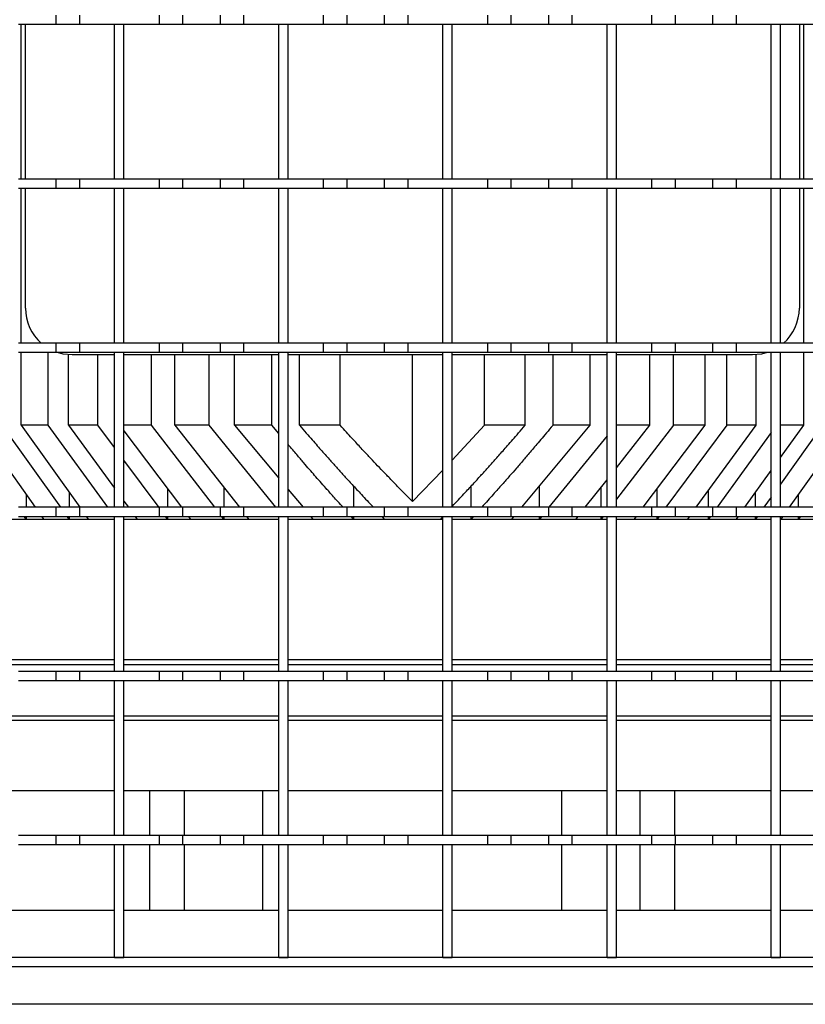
# Model space of a CAD drawing. Extents: x -72 to 51457, y 0 to 26838.
# Tile 137 of 203: x 10251 to 10419, y 8833 to 9043. Entities that reach past the tile are written whole.
import ezdxf

# ---------------------------------------------------------------- set-up
doc = ezdxf.new("R2010")
doc.units = 0
doc.header["$LTSCALE"] = 12
doc.linetypes.add('SOLID_THIN', pattern=[0])
doc.layers.get('0').update_dxf_attribs({"linetype": 'CONTINUOUS'})

# ---------------------------------------------------------------- blocks, each defined once
blk = doc.blocks.new('Vela_Drauf')
at = {"color": 7, "linetype": 'SOLID_THIN', "lineweight": 25}
for p, q in [((10258.76, 9043.68), (10258.76, 9041.68)), ((10263.76, 9043.68), (10263.76, 9041.68)), ((10280.76, 9043.68), (10280.76, 9041.68)), ((10285.76, 9043.68), (10285.76, 9041.68)), ((10293.76, 9043.68), (10293.76, 9041.68)), ((10298.76, 9043.68), (10298.76, 9041.68)), ((10315.76, 9043.68), (10315.76, 9041.68)), ((10320.76, 9043.68), (10320.76, 9041.68)), ((10328.76, 9043.68), (10328.76, 9041.68)), ((10333.76, 9043.68), (10333.76, 9041.68)), ((10350.76, 9043.68), (10350.76, 9041.68)), ((10355.76, 9043.68), (10355.76, 9041.68)), ((10363.76, 9043.68), (10363.76, 9041.68)), ((10368.76, 9043.68), (10368.76, 9041.68)), ((10385.76, 9043.68), (10385.76, 9041.68)), ((10390.76, 9043.68), (10390.76, 9041.68)), ((10398.76, 9043.68), (10398.76, 9041.68)), ((10403.76, 9043.68), (10403.76, 9041.68)), ((10258.76, 9041.68), (10250.76, 9041.68)), ((10251.33, 9008.68), (10251.33, 9041.68)), ((10252.26, 9008.68), (10252.26, 9041.68)), ((10263.76, 9041.68), (10258.76, 9041.68)), ((10280.76, 9041.68), (10263.76, 9041.68)), ((10273.26, 9041.68), (10271.26, 9041.68)), ((10271.26, 9008.68), (10271.26, 9041.68)), ((10273.26, 9008.68), (10273.26, 9041.68)), ((10285.76, 9041.68), (10280.76, 9041.68)), ((10293.76, 9041.68), (10285.76, 9041.68)), ((10298.76, 9041.68), (10293.76, 9041.68)), ((10315.76, 9041.68), (10298.76, 9041.68)), ((10308.26, 9041.68), (10306.26, 9041.68)), ((10306.26, 9008.68), (10306.26, 9041.68)), ((10308.26, 9008.68), (10308.26, 9041.68)), ((10320.76, 9041.68), (10315.76, 9041.68)), ((10328.76, 9041.68), (10320.76, 9041.68)), ((10333.76, 9041.68), (10328.76, 9041.68)), ((10350.76, 9041.68), (10333.76, 9041.68)), ((10343.26, 9041.68), (10341.26, 9041.68)), ((10341.26, 9008.68), (10341.26, 9041.68)), ((10343.26, 9008.68), (10343.26, 9041.68)), ((10355.76, 9041.68), (10350.76, 9041.68)), ((10363.76, 9041.68), (10355.76, 9041.68)), ((10368.76, 9041.68), (10363.76, 9041.68)), ((10385.76, 9041.68), (10368.76, 9041.68)), ((10378.26, 9041.68), (10376.26, 9041.68)), ((10376.26, 9008.68), (10376.26, 9041.68)), ((10378.26, 9008.68), (10378.26, 9041.68)), ((10390.76, 9041.68), (10385.76, 9041.68)), ((10398.76, 9041.68), (10390.76, 9041.68)), ((10403.76, 9041.68), (10398.76, 9041.68)), ((10420.76, 9041.68), (10403.76, 9041.68)), ((10413.26, 9041.68), (10411.26, 9041.68)), ((10411.26, 9008.68), (10411.26, 9041.68)), ((10413.26, 9008.68), (10413.26, 9041.68)), ((10417.26, 9041.68), (10417.26, 9008.68)), ((10418.19, 9008.68), (10418.19, 9041.68)), ((10258.76, 9008.68), (10250.76, 9008.68)), ((10258.76, 9008.68), (10258.76, 9006.68)), ((10263.76, 9008.68), (10258.76, 9008.68)), ((10263.76, 9008.68), (10263.76, 9006.68)), ((10280.76, 9008.68), (10263.76, 9008.68)), ((10273.26, 9008.68), (10271.26, 9008.68)), ((10280.76, 9008.68), (10280.76, 9006.68)), ((10285.76, 9008.68), (10280.76, 9008.68)), ((10285.76, 9008.68), (10285.76, 9006.68)), ((10293.76, 9008.68), (10285.76, 9008.68)), ((10293.76, 9008.68), (10293.76, 9006.68)), ((10298.76, 9008.68), (10293.76, 9008.68)), ((10315.76, 9008.68), (10298.76, 9008.68)), ((10298.76, 9008.68), (10298.76, 9006.68)), ((10308.26, 9008.68), (10306.26, 9008.68)), ((10315.76, 9008.68), (10315.76, 9006.68)), ((10320.76, 9008.68), (10315.76, 9008.68)), ((10328.76, 9008.68), (10320.76, 9008.68)), ((10320.76, 9008.68), (10320.76, 9006.68)), ((10328.76, 9008.68), (10328.76, 9006.68)), ((10333.76, 9008.68), (10328.76, 9008.68)), ((10333.76, 9008.68), (10333.76, 9006.68)), ((10350.76, 9008.68), (10333.76, 9008.68)), ((10343.26, 9008.68), (10341.26, 9008.68)), ((10350.76, 9008.68), (10350.76, 9006.68)), ((10355.76, 9008.68), (10350.76, 9008.68)), ((10363.76, 9008.68), (10355.76, 9008.68)), ((10355.76, 9008.68), (10355.76, 9006.68)), ((10363.76, 9008.68), (10363.76, 9006.68)), ((10368.76, 9008.68), (10363.76, 9008.68)), ((10368.76, 9008.68), (10368.76, 9006.68)), ((10385.76, 9008.68), (10368.76, 9008.68)), ((10378.26, 9008.68), (10376.26, 9008.68)), ((10385.76, 9008.68), (10385.76, 9006.68)), ((10390.76, 9008.68), (10385.76, 9008.68)), ((10398.76, 9008.68), (10390.76, 9008.68)), ((10390.76, 9008.68), (10390.76, 9006.68)), ((10398.76, 9008.68), (10398.76, 9006.68)), ((10403.76, 9008.68), (10398.76, 9008.68)), ((10403.76, 9008.68), (10403.76, 9006.68)), ((10420.76, 9008.68), (10403.76, 9008.68)), ((10413.26, 9008.68), (10411.26, 9008.68)), ((10258.76, 9006.68), (10250.76, 9006.68)), ((10251.33, 8973.68), (10251.33, 9006.68)), ((10252.26, 8981.18), (10252.26, 9006.68)), ((10263.76, 9006.68), (10258.76, 9006.68)), ((10280.76, 9006.68), (10263.76, 9006.68)), ((10273.26, 9006.68), (10271.26, 9006.68)), ((10271.26, 8973.68), (10271.26, 9006.68)), ((10273.26, 8973.68), (10273.26, 9006.68)), ((10285.76, 9006.68), (10280.76, 9006.68)), ((10293.76, 9006.68), (10285.76, 9006.68)), ((10298.76, 9006.68), (10293.76, 9006.68)), ((10315.76, 9006.68), (10298.76, 9006.68)), ((10308.26, 9006.68), (10306.26, 9006.68)), ((10306.26, 8973.68), (10306.26, 9006.68)), ((10308.26, 8973.68), (10308.26, 9006.68)), ((10320.76, 9006.68), (10315.76, 9006.68)), ((10328.76, 9006.68), (10320.76, 9006.68)), ((10333.76, 9006.68), (10328.76, 9006.68)), ((10350.76, 9006.68), (10333.76, 9006.68)), ((10343.26, 9006.68), (10341.26, 9006.68)), ((10341.26, 8973.68), (10341.26, 9006.68)), ((10343.26, 8973.68), (10343.26, 9006.68)), ((10355.76, 9006.68), (10350.76, 9006.68)), ((10363.76, 9006.68), (10355.76, 9006.68)), ((10368.76, 9006.68), (10363.76, 9006.68)), ((10385.76, 9006.68), (10368.76, 9006.68)), ((10378.26, 9006.68), (10376.26, 9006.68)), ((10376.26, 8973.68), (10376.26, 9006.68)), ((10378.26, 8973.68), (10378.26, 9006.68)), ((10390.76, 9006.68), (10385.76, 9006.68)), ((10398.76, 9006.68), (10390.76, 9006.68)), ((10403.76, 9006.68), (10398.76, 9006.68)), ((10420.76, 9006.68), (10403.76, 9006.68)), ((10413.26, 9006.68), (10411.26, 9006.68)), ((10411.26, 8973.68), (10411.26, 9006.68)), ((10413.26, 8973.68), (10413.26, 9006.68)), ((10417.26, 9006.68), (10417.26, 8981.18)), ((10418.19, 8973.68), (10418.19, 9006.68)), ((10258.76, 8973.68), (10250.76, 8973.68)), ((10258.76, 8973.68), (10258.76, 8971.68)), ((10263.76, 8973.68), (10258.76, 8973.68)), ((10263.76, 8973.68), (10263.76, 8971.68)), ((10280.76, 8973.68), (10263.76, 8973.68)), ((10273.26, 8973.68), (10271.26, 8973.68)), ((10280.76, 8973.68), (10280.76, 8971.68)), ((10285.76, 8973.68), (10280.76, 8973.68)), ((10285.76, 8973.68), (10285.76, 8971.68)), ((10293.76, 8973.68), (10285.76, 8973.68)), ((10293.76, 8973.68), (10293.76, 8971.68)), ((10298.76, 8973.68), (10293.76, 8973.68)), ((10298.76, 8973.68), (10298.76, 8971.68)), ((10315.76, 8973.68), (10298.76, 8973.68)), ((10308.26, 8973.68), (10306.26, 8973.68)), ((10315.76, 8973.68), (10315.76, 8971.68)), ((10320.76, 8973.68), (10315.76, 8973.68)), ((10320.76, 8973.68), (10320.76, 8971.68)), ((10328.76, 8973.68), (10320.76, 8973.68)), ((10328.76, 8973.68), (10328.76, 8971.68)), ((10333.76, 8973.68), (10328.76, 8973.68)), ((10333.76, 8973.68), (10333.76, 8971.68)), ((10350.76, 8973.68), (10333.76, 8973.68)), ((10343.26, 8973.68), (10341.26, 8973.68)), ((10350.76, 8973.68), (10350.76, 8971.68)), ((10355.76, 8973.68), (10350.76, 8973.68)), ((10355.76, 8973.68), (10355.76, 8971.68)), ((10363.76, 8973.68), (10355.76, 8973.68)), ((10363.76, 8973.68), (10363.76, 8971.68)), ((10368.76, 8973.68), (10363.76, 8973.68)), ((10368.76, 8973.68), (10368.76, 8971.68)), ((10385.76, 8973.68), (10368.76, 8973.68)), ((10378.26, 8973.68), (10376.26, 8973.68)), ((10385.76, 8973.68), (10385.76, 8971.68)), ((10390.76, 8973.68), (10385.76, 8973.68)), ((10390.76, 8973.68), (10390.76, 8971.68)), ((10398.76, 8973.68), (10390.76, 8973.68)), ((10398.76, 8973.68), (10398.76, 8971.68)), ((10403.76, 8973.68), (10398.76, 8973.68)), ((10403.76, 8973.68), (10403.76, 8971.68)), ((10420.76, 8973.68), (10403.76, 8973.68)), ((10413.26, 8973.68), (10411.26, 8973.68)), ((10258.76, 8971.68), (10250.76, 8971.68)), ((10251.33, 8956.18), (10251.33, 8971.68)), ((10257.14, 8956.18), (10257.14, 8971.68)), ((10263.76, 8971.68), (10258.76, 8971.68)), ((10261.45, 8956.18), (10261.45, 8971.22)), ((10280.76, 8971.68), (10263.76, 8971.68)), ((10273.26, 8971.68), (10271.26, 8971.68)), ((10271.26, 8938.68), (10271.26, 8971.68)), ((10273.26, 8938.68), (10273.26, 8971.68)), ((10285.76, 8971.68), (10280.76, 8971.68)), ((10293.76, 8971.68), (10285.76, 8971.68)), ((10298.76, 8971.68), (10293.76, 8971.68)), ((10315.76, 8971.68), (10298.76, 8971.68)), ((10308.26, 8971.68), (10306.26, 8971.68)), ((10306.26, 8938.68), (10306.26, 8971.68)), ((10308.26, 8938.68), (10308.26, 8971.68)), ((10320.76, 8971.68), (10315.76, 8971.68)), ((10328.76, 8971.68), (10320.76, 8971.68)), ((10333.76, 8971.68), (10328.76, 8971.68)), ((10350.76, 8971.68), (10333.76, 8971.68)), ((10343.26, 8971.68), (10341.26, 8971.68)), ((10341.26, 8938.68), (10341.26, 8971.68)), ((10343.26, 8938.68), (10343.26, 8971.68)), ((10355.76, 8971.68), (10350.76, 8971.68)), ((10363.76, 8971.68), (10355.76, 8971.68)), ((10368.76, 8971.68), (10363.76, 8971.68)), ((10385.76, 8971.68), (10368.76, 8971.68)), ((10378.26, 8971.68), (10376.26, 8971.68)), ((10376.26, 8938.68), (10376.26, 8971.68)), ((10378.26, 8938.68), (10378.26, 8971.68)), ((10390.76, 8971.68), (10385.76, 8971.68)), ((10398.76, 8971.68), (10390.76, 8971.68)), ((10403.76, 8971.68), (10398.76, 8971.68)), ((10420.76, 8971.68), (10403.76, 8971.68)), ((10408.07, 8956.18), (10408.07, 8971.22)), ((10413.26, 8971.68), (10411.26, 8971.68)), ((10411.26, 8938.68), (10411.26, 8971.68)), ((10413.26, 8938.68), (10413.26, 8971.68)), ((10418.19, 8956.18), (10418.19, 8971.68)), ((10271.26, 8971.18), (10262.26, 8971.18)), ((10267.72, 8956.18), (10267.72, 8971.18)), ((10306.26, 8971.18), (10273.26, 8971.18)), ((10279.12, 8956.18), (10279.12, 8971.18)), ((10284.13, 8956.18), (10284.13, 8971.18)), ((10291.43, 8956.18), (10291.43, 8971.18)), ((10296.86, 8956.18), (10296.86, 8971.18)), ((10304.78, 8956.18), (10304.78, 8971.18)), ((10341.26, 8971.18), (10308.26, 8971.18)), ((10310.69, 8956.18), (10310.69, 8971.18)), ((10319.35, 8956.18), (10319.35, 8971.18)), ((10334.76, 8939.93), (10334.76, 8971.18)), ((10376.26, 8971.18), (10343.26, 8971.18)), ((10350.16, 8956.18), (10350.16, 8971.18)), ((10358.83, 8956.18), (10358.83, 8971.18)), ((10364.74, 8956.18), (10364.74, 8971.18)), ((10372.66, 8956.18), (10372.66, 8971.18)), ((10407.26, 8971.18), (10378.26, 8971.18)), ((10385.38, 8956.18), (10385.38, 8971.18)), ((10390.4, 8956.18), (10390.4, 8971.18)), ((10397.15, 8956.18), (10397.15, 8971.18)), ((10401.8, 8956.18), (10401.8, 8971.18)), ((10241.96, 8956.18), (10254.36, 8938.68)), ((10259.8, 8938.68), (10247.33, 8956.18)), ((10257.14, 8956.18), (10251.33, 8956.18)), ((10251.33, 8956.18), (10263.86, 8938.68)), ((10269.8, 8938.68), (10257.14, 8956.18)), ((10267.72, 8956.18), (10261.45, 8956.18)), ((10261.45, 8956.18), (10271.26, 8942.75)), ((10271.26, 8951.41), (10267.72, 8956.18)), ((10279.12, 8956.18), (10273.26, 8956.18)), ((10273.26, 8955), (10285.54, 8938.68)), ((10292.61, 8938.68), (10279.12, 8956.18)), ((10291.43, 8956.18), (10284.13, 8956.18)), ((10284.13, 8956.18), (10297.89, 8938.68)), ((10305.63, 8938.68), (10291.43, 8956.18)), ((10304.78, 8956.18), (10296.86, 8956.18)), ((10296.86, 8956.18), (10306.26, 8944.9)), ((10306.26, 8954.45), (10304.78, 8956.18)), ((10319.35, 8956.18), (10310.69, 8956.18)), ((10350.16, 8956.18), (10343.26, 8948.72)), ((10358.83, 8956.18), (10350.16, 8956.18)), ((10358.07, 8938.68), (10372.66, 8956.18)), ((10372.66, 8956.18), (10364.74, 8956.18)), ((10385.38, 8956.18), (10378.26, 8956.18)), ((10378.26, 8947.12), (10385.38, 8956.18)), ((10390.4, 8956.18), (10378.26, 8940.43)), ((10383.98, 8938.68), (10397.15, 8956.18)), ((10401.8, 8956.18), (10388.81, 8938.68)), ((10397.15, 8956.18), (10390.4, 8956.18)), ((10395.28, 8938.68), (10408.07, 8956.18)), ((10411.26, 8954.63), (10399.72, 8938.68)), ((10408.07, 8956.18), (10401.8, 8956.18)), ((10418.19, 8956.18), (10413.26, 8956.18)), ((10413.26, 8949.3), (10418.19, 8956.18)), ((10422.18, 8956.18), (10413.26, 8943.65)), ((10415.16, 8938.68), (10427.56, 8956.18)), ((10376.26, 8953.93), (10363.88, 8938.68)), ((10280.76, 8938.62), (10273.26, 8948.72)), ((10341.26, 8946.62), (10334.76, 8939.93)), ((10405.66, 8938.68), (10411.26, 8946.5)), ((10371.63, 8938.68), (10376.26, 8944.57)), ((10261.58, 8941.87), (10261.58, 8938.68)), ((10282.56, 8942.63), (10282.56, 8938.68)), ((10294.53, 8942.95), (10294.53, 8938.68)), ((10308.26, 8942.5), (10311.44, 8938.68)), ((10322.19, 8943.27), (10322.19, 8938.68)), ((10347.32, 8938.68), (10347.32, 8943.27)), ((10361.86, 8938.68), (10361.86, 8943.22)), ((10374.98, 8938.68), (10374.98, 8942.95)), ((10386.95, 8938.68), (10386.95, 8942.63)), ((10397.91, 8938.68), (10397.91, 8942.27)), ((10407.94, 8938.68), (10407.94, 8941.87)), ((10252.42, 8941.42), (10252.42, 8938.68)), ((10273.26, 8940.02), (10274.23, 8938.68)), ((10411.26, 8940.84), (10409.72, 8938.68)), ((10417.1, 8938.68), (10417.1, 8941.42)), ((10258.76, 8938.68), (10250.76, 8938.68)), ((10258.76, 8938.68), (10258.76, 8936.68)), ((10263.76, 8938.68), (10258.76, 8938.68)), ((10280.76, 8938.68), (10263.76, 8938.68)), ((10263.76, 8938.68), (10263.76, 8936.68)), ((10273.26, 8938.68), (10271.26, 8938.68)), ((10280.76, 8938.68), (10280.76, 8936.68)), ((10285.76, 8938.68), (10280.76, 8938.68)), ((10285.76, 8938.68), (10285.76, 8936.68)), ((10293.76, 8938.68), (10285.76, 8938.68)), ((10293.76, 8938.68), (10293.76, 8936.68)), ((10298.76, 8938.68), (10293.76, 8938.68)), ((10315.76, 8938.68), (10298.76, 8938.68)), ((10298.76, 8938.68), (10298.76, 8936.68)), ((10308.26, 8938.68), (10306.26, 8938.68)), ((10315.76, 8938.68), (10315.76, 8936.68)), ((10320.76, 8938.68), (10315.76, 8938.68)), ((10320.76, 8938.68), (10320.76, 8936.68)), ((10328.76, 8938.68), (10320.76, 8938.68)), ((10328.76, 8938.68), (10328.76, 8936.68)), ((10333.76, 8938.68), (10328.76, 8938.68)), ((10333.76, 8938.68), (10333.76, 8936.68)), ((10350.76, 8938.68), (10333.76, 8938.68)), ((10343.26, 8938.68), (10341.26, 8938.68)), ((10350.76, 8938.68), (10350.76, 8936.68)), ((10355.76, 8938.68), (10350.76, 8938.68)), ((10355.76, 8938.68), (10355.76, 8936.68)), ((10363.76, 8938.68), (10355.76, 8938.68)), ((10363.76, 8938.68), (10363.76, 8936.68)), ((10368.76, 8938.68), (10363.76, 8938.68)), ((10368.76, 8938.68), (10368.76, 8936.68)), ((10385.76, 8938.68), (10368.76, 8938.68)), ((10378.26, 8938.68), (10376.26, 8938.68)), ((10385.76, 8938.68), (10385.76, 8936.68)), ((10390.76, 8938.68), (10385.76, 8938.68)), ((10390.76, 8938.68), (10390.76, 8936.68)), ((10398.76, 8938.68), (10390.76, 8938.68)), ((10398.76, 8938.68), (10398.76, 8936.68)), ((10403.76, 8938.68), (10398.76, 8938.68)), ((10403.76, 8938.68), (10403.76, 8936.68)), ((10420.76, 8938.68), (10403.76, 8938.68)), ((10413.26, 8938.68), (10411.26, 8938.68)), ((10248.01, 8936.18), (10271.26, 8936.18)), ((10258.76, 8936.68), (10250.76, 8936.68)), ((10252.42, 8936.18), (10252.06, 8936.68)), ((10252.42, 8936.68), (10252.42, 8936.18)), ((10255.77, 8936.68), (10256.13, 8936.18)), ((10263.76, 8936.68), (10258.76, 8936.68)), ((10261.58, 8936.18), (10261.22, 8936.68)), ((10261.58, 8936.68), (10261.58, 8936.18)), ((10280.76, 8936.68), (10263.76, 8936.68)), ((10265.29, 8936.68), (10265.65, 8936.18)), ((10273.26, 8936.68), (10271.26, 8936.68)), ((10271.26, 8903.68), (10271.26, 8936.68)), ((10273.26, 8903.68), (10273.26, 8936.68)), ((10273.26, 8936.18), (10306.26, 8936.18)), ((10275.69, 8936.68), (10276.06, 8936.18)), ((10285.76, 8936.68), (10280.76, 8936.68)), ((10282.56, 8936.18), (10282.19, 8936.68)), ((10282.56, 8936.68), (10282.56, 8936.18)), ((10293.76, 8936.68), (10285.76, 8936.68)), ((10287.04, 8936.68), (10287.42, 8936.18)), ((10298.76, 8936.68), (10293.76, 8936.68)), ((10294.53, 8936.18), (10294.15, 8936.68)), ((10294.53, 8936.68), (10294.53, 8936.18)), ((10315.76, 8936.68), (10298.76, 8936.68)), ((10299.46, 8936.68), (10299.85, 8936.18)), ((10308.26, 8936.68), (10306.26, 8936.68)), ((10306.26, 8903.68), (10306.26, 8936.68)), ((10308.26, 8903.68), (10308.26, 8936.68)), ((10308.26, 8936.18), (10341.26, 8936.18)), ((10313.11, 8936.68), (10313.52, 8936.18)), ((10320.76, 8936.68), (10315.76, 8936.68)), ((10328.76, 8936.68), (10320.76, 8936.68)), ((10322.19, 8936.18), (10321.75, 8936.68)), ((10322.19, 8936.68), (10322.19, 8936.18)), ((10328.29, 8936.68), (10328.75, 8936.18)), ((10333.76, 8936.68), (10328.76, 8936.68)), ((10350.76, 8936.68), (10333.76, 8936.68)), ((10340.76, 8936.18), (10341.16, 8936.61)), ((10343.26, 8936.68), (10341.26, 8936.68)), ((10341.26, 8903.68), (10341.26, 8936.68)), ((10343.26, 8903.68), (10343.26, 8936.68)), ((10343.26, 8936.18), (10376.26, 8936.18)), ((10347.77, 8936.68), (10347.32, 8936.18)), ((10347.32, 8936.18), (10347.32, 8936.68)), ((10355.76, 8936.68), (10350.76, 8936.68)), ((10363.76, 8936.68), (10355.76, 8936.68)), ((10355.99, 8936.18), (10356.41, 8936.68)), ((10362.26, 8936.68), (10361.86, 8936.18)), ((10361.86, 8936.18), (10361.86, 8936.68)), ((10368.76, 8936.68), (10363.76, 8936.68)), ((10385.76, 8936.68), (10368.76, 8936.68)), ((10369.66, 8936.18), (10370.06, 8936.68)), ((10375.37, 8936.68), (10374.98, 8936.18)), ((10374.98, 8936.18), (10374.98, 8936.68)), ((10378.26, 8936.68), (10376.26, 8936.68)), ((10376.26, 8903.68), (10376.26, 8936.68)), ((10378.26, 8903.68), (10378.26, 8936.68)), ((10378.26, 8936.18), (10411.26, 8936.18)), ((10382.09, 8936.18), (10382.47, 8936.68)), ((10390.76, 8936.68), (10385.76, 8936.68)), ((10387.32, 8936.68), (10386.95, 8936.18)), ((10386.95, 8936.18), (10386.95, 8936.68)), ((10398.76, 8936.68), (10390.76, 8936.68)), ((10393.46, 8936.18), (10393.82, 8936.68)), ((10398.27, 8936.68), (10397.91, 8936.18)), ((10397.91, 8936.18), (10397.91, 8936.68)), ((10403.76, 8936.68), (10398.76, 8936.68)), ((10420.76, 8936.68), (10403.76, 8936.68)), ((10403.87, 8936.18), (10404.23, 8936.68)), ((10407.94, 8936.18), (10407.94, 8936.68)), ((10408.3, 8936.68), (10407.94, 8936.18)), ((10413.26, 8936.68), (10411.26, 8936.68)), ((10411.26, 8903.68), (10411.26, 8936.68)), ((10413.26, 8903.68), (10413.26, 8936.68)), ((10413.26, 8936.18), (10421.51, 8936.18)), ((10413.39, 8936.18), (10413.74, 8936.68)), ((10417.45, 8936.68), (10417.1, 8936.18)), ((10417.1, 8936.18), (10417.1, 8936.68)), ((10271.26, 8906.18), (10238.26, 8906.18)), ((10306.26, 8906.18), (10273.26, 8906.18)), ((10341.26, 8906.18), (10308.26, 8906.18)), ((10376.26, 8906.18), (10343.26, 8906.18)), ((10411.26, 8906.18), (10378.26, 8906.18)), ((10446.26, 8906.18), (10413.26, 8906.18)), ((10238.26, 8905.18), (10271.26, 8905.18)), ((10273.26, 8905.18), (10306.26, 8905.18)), ((10308.26, 8905.18), (10341.26, 8905.18)), ((10343.26, 8905.18), (10376.26, 8905.18)), ((10378.26, 8905.18), (10411.26, 8905.18)), ((10413.26, 8905.18), (10446.26, 8905.18)), ((10258.76, 8903.68), (10250.76, 8903.68)), ((10258.76, 8903.68), (10258.76, 8901.68)), ((10263.76, 8903.68), (10258.76, 8903.68)), ((10280.76, 8903.68), (10263.76, 8903.68)), ((10263.76, 8903.68), (10263.76, 8901.68)), ((10273.26, 8903.68), (10271.26, 8903.68)), ((10280.76, 8903.68), (10280.76, 8901.68)), ((10285.76, 8903.68), (10280.76, 8903.68)), ((10285.76, 8903.68), (10285.76, 8901.68)), ((10293.76, 8903.68), (10285.76, 8903.68)), ((10293.76, 8903.68), (10293.76, 8901.68)), ((10298.76, 8903.68), (10293.76, 8903.68)), ((10315.76, 8903.68), (10298.76, 8903.68)), ((10298.76, 8903.68), (10298.76, 8901.68)), ((10308.26, 8903.68), (10306.26, 8903.68)), ((10315.76, 8903.68), (10315.76, 8901.68)), ((10320.76, 8903.68), (10315.76, 8903.68)), ((10320.76, 8903.68), (10320.76, 8901.68)), ((10328.76, 8903.68), (10320.76, 8903.68)), ((10328.76, 8903.68), (10328.76, 8901.68)), ((10333.76, 8903.68), (10328.76, 8903.68)), ((10350.76, 8903.68), (10333.76, 8903.68)), ((10333.76, 8903.68), (10333.76, 8901.68)), ((10343.26, 8903.68), (10341.26, 8903.68)), ((10350.76, 8903.68), (10350.76, 8901.68)), ((10355.76, 8903.68), (10350.76, 8903.68)), ((10355.76, 8903.68), (10355.76, 8901.68)), ((10363.76, 8903.68), (10355.76, 8903.68)), ((10363.76, 8903.68), (10363.76, 8901.68)), ((10368.76, 8903.68), (10363.76, 8903.68)), ((10385.76, 8903.68), (10368.76, 8903.68)), ((10368.76, 8903.68), (10368.76, 8901.68)), ((10378.26, 8903.68), (10376.26, 8903.68)), ((10385.76, 8903.68), (10385.76, 8901.68)), ((10390.76, 8903.68), (10385.76, 8903.68)), ((10390.76, 8903.68), (10390.76, 8901.68)), ((10398.76, 8903.68), (10390.76, 8903.68)), ((10398.76, 8903.68), (10398.76, 8901.68)), ((10403.76, 8903.68), (10398.76, 8903.68)), ((10420.76, 8903.68), (10403.76, 8903.68)), ((10403.76, 8903.68), (10403.76, 8901.68)), ((10413.26, 8903.68), (10411.26, 8903.68)), ((10258.76, 8901.68), (10250.76, 8901.68)), ((10263.76, 8901.68), (10258.76, 8901.68)), ((10280.76, 8901.68), (10263.76, 8901.68)), ((10273.26, 8901.68), (10271.26, 8901.68)), ((10271.26, 8868.68), (10271.26, 8901.68)), ((10273.26, 8868.68), (10273.26, 8901.68)), ((10285.76, 8901.68), (10280.76, 8901.68)), ((10293.76, 8901.68), (10285.76, 8901.68)), ((10298.76, 8901.68), (10293.76, 8901.68)), ((10315.76, 8901.68), (10298.76, 8901.68)), ((10308.26, 8901.68), (10306.26, 8901.68)), ((10306.26, 8868.68), (10306.26, 8901.68)), ((10308.26, 8868.68), (10308.26, 8901.68)), ((10320.76, 8901.68), (10315.76, 8901.68)), ((10328.76, 8901.68), (10320.76, 8901.68)), ((10333.76, 8901.68), (10328.76, 8901.68)), ((10350.76, 8901.68), (10333.76, 8901.68)), ((10343.26, 8901.68), (10341.26, 8901.68)), ((10341.26, 8868.68), (10341.26, 8901.68)), ((10343.26, 8868.68), (10343.26, 8901.68)), ((10355.76, 8901.68), (10350.76, 8901.68)), ((10363.76, 8901.68), (10355.76, 8901.68)), ((10368.76, 8901.68), (10363.76, 8901.68)), ((10385.76, 8901.68), (10368.76, 8901.68)), ((10378.26, 8901.68), (10376.26, 8901.68)), ((10376.26, 8868.68), (10376.26, 8901.68)), ((10378.26, 8868.68), (10378.26, 8901.68)), ((10390.76, 8901.68), (10385.76, 8901.68)), ((10398.76, 8901.68), (10390.76, 8901.68)), ((10403.76, 8901.68), (10398.76, 8901.68)), ((10420.76, 8901.68), (10403.76, 8901.68)), ((10413.26, 8901.68), (10411.26, 8901.68)), ((10411.26, 8868.68), (10411.26, 8901.68)), ((10413.26, 8868.68), (10413.26, 8901.68)), ((10238.26, 8894.18), (10271.26, 8894.18)), ((10273.26, 8894.18), (10306.26, 8894.18)), ((10308.26, 8894.18), (10341.26, 8894.18)), ((10343.26, 8894.18), (10376.26, 8894.18)), ((10378.26, 8894.18), (10411.26, 8894.18)), ((10413.26, 8894.18), (10446.26, 8894.18)), ((10271.26, 8893.18), (10238.26, 8893.18)), ((10306.26, 8893.18), (10273.26, 8893.18)), ((10334.76, 8893.18), (10308.26, 8893.18)), ((10341.26, 8893.18), (10334.76, 8893.18)), ((10376.26, 8893.18), (10343.26, 8893.18)), ((10411.26, 8893.18), (10378.26, 8893.18)), ((10446.26, 8893.18), (10413.26, 8893.18)), ((10271.26, 8878.18), (10238.26, 8878.18)), ((10306.26, 8878.18), (10273.26, 8878.18)), ((10278.82, 8868.68), (10278.82, 8878.18)), ((10286.21, 8868.68), (10286.21, 8878.18)), ((10302.9, 8868.68), (10302.9, 8878.18)), ((10334.76, 8878.18), (10308.26, 8878.18)), ((10341.26, 8878.18), (10334.76, 8878.18)), ((10376.26, 8878.18), (10343.26, 8878.18)), ((10366.62, 8868.68), (10366.62, 8878.18)), ((10411.26, 8878.18), (10378.26, 8878.18)), ((10383.31, 8868.68), (10383.31, 8878.18)), ((10390.7, 8868.68), (10390.7, 8878.18)), ((10446.26, 8878.18), (10413.26, 8878.18)), ((10258.76, 8868.68), (10250.76, 8868.68)), ((10258.76, 8868.68), (10258.76, 8866.68)), ((10263.76, 8868.68), (10258.76, 8868.68)), ((10263.76, 8868.68), (10263.76, 8866.68)), ((10280.76, 8868.68), (10263.76, 8868.68)), ((10273.26, 8868.68), (10271.26, 8868.68)), ((10280.76, 8868.68), (10280.76, 8866.68)), ((10285.76, 8868.68), (10280.76, 8868.68)), ((10293.76, 8868.68), (10285.76, 8868.68)), ((10285.76, 8868.68), (10285.76, 8866.68)), ((10293.76, 8868.68), (10293.76, 8866.68)), ((10298.76, 8868.68), (10293.76, 8868.68)), ((10315.76, 8868.68), (10298.76, 8868.68)), ((10298.76, 8868.68), (10298.76, 8866.68)), ((10308.26, 8868.68), (10306.26, 8868.68)), ((10315.76, 8868.68), (10315.76, 8866.68)), ((10320.76, 8868.68), (10315.76, 8868.68)), ((10320.76, 8868.68), (10320.76, 8866.68)), ((10328.76, 8868.68), (10320.76, 8868.68)), ((10328.76, 8868.68), (10328.76, 8866.68)), ((10333.76, 8868.68), (10328.76, 8868.68)), ((10350.76, 8868.68), (10333.76, 8868.68)), ((10333.76, 8868.68), (10333.76, 8866.68)), ((10343.26, 8868.68), (10341.26, 8868.68)), ((10350.76, 8868.68), (10350.76, 8866.68)), ((10355.76, 8868.68), (10350.76, 8868.68)), ((10355.76, 8868.68), (10355.76, 8866.68)), ((10363.76, 8868.68), (10355.76, 8868.68)), ((10363.76, 8868.68), (10363.76, 8866.68)), ((10368.76, 8868.68), (10363.76, 8868.68)), ((10385.76, 8868.68), (10368.76, 8868.68)), ((10368.76, 8868.68), (10368.76, 8866.68)), ((10378.26, 8868.68), (10376.26, 8868.68)), ((10385.76, 8868.68), (10385.76, 8866.68)), ((10390.76, 8868.68), (10385.76, 8868.68)), ((10398.76, 8868.68), (10390.76, 8868.68)), ((10390.76, 8868.68), (10390.76, 8866.68)), ((10398.76, 8868.68), (10398.76, 8866.68)), ((10403.76, 8868.68), (10398.76, 8868.68)), ((10420.76, 8868.68), (10403.76, 8868.68)), ((10403.76, 8868.68), (10403.76, 8866.68)), ((10413.26, 8868.68), (10411.26, 8868.68)), ((10258.76, 8866.68), (10250.76, 8866.68)), ((10263.76, 8866.68), (10258.76, 8866.68)), ((10280.76, 8866.68), (10263.76, 8866.68)), ((10273.26, 8866.68), (10271.26, 8866.68)), ((10271.26, 8842.68), (10271.26, 8866.68)), ((10273.26, 8842.68), (10273.26, 8866.68)), ((10278.82, 8852.68), (10278.82, 8866.68)), ((10285.76, 8866.68), (10280.76, 8866.68)), ((10293.76, 8866.68), (10285.76, 8866.68)), ((10286.21, 8852.68), (10286.21, 8866.68)), ((10298.76, 8866.68), (10293.76, 8866.68)), ((10315.76, 8866.68), (10298.76, 8866.68)), ((10302.9, 8852.68), (10302.9, 8866.68)), ((10308.26, 8866.68), (10306.26, 8866.68)), ((10306.26, 8842.68), (10306.26, 8866.68)), ((10308.26, 8842.68), (10308.26, 8866.68)), ((10320.76, 8866.68), (10315.76, 8866.68)), ((10328.76, 8866.68), (10320.76, 8866.68)), ((10333.76, 8866.68), (10328.76, 8866.68)), ((10350.76, 8866.68), (10333.76, 8866.68)), ((10343.26, 8866.68), (10341.26, 8866.68)), ((10341.26, 8842.68), (10341.26, 8866.68)), ((10343.26, 8842.68), (10343.26, 8866.68)), ((10355.76, 8866.68), (10350.76, 8866.68)), ((10363.76, 8866.68), (10355.76, 8866.68)), ((10368.76, 8866.68), (10363.76, 8866.68)), ((10366.62, 8852.68), (10366.62, 8866.68)), ((10385.76, 8866.68), (10368.76, 8866.68)), ((10378.26, 8866.68), (10376.26, 8866.68)), ((10376.26, 8842.68), (10376.26, 8866.68)), ((10378.26, 8842.68), (10378.26, 8866.68)), ((10383.31, 8852.68), (10383.31, 8866.68)), ((10390.76, 8866.68), (10385.76, 8866.68)), ((10390.7, 8852.68), (10390.7, 8866.68)), ((10398.76, 8866.68), (10390.76, 8866.68)), ((10403.76, 8866.68), (10398.76, 8866.68)), ((10420.76, 8866.68), (10403.76, 8866.68)), ((10413.26, 8866.68), (10411.26, 8866.68)), ((10411.26, 8842.68), (10411.26, 8866.68)), ((10413.26, 8842.68), (10413.26, 8866.68)), ((10271.26, 8852.68), (10238.26, 8852.68)), ((10306.26, 8852.68), (10273.26, 8852.68)), ((10341.26, 8852.68), (10308.26, 8852.68)), ((10376.26, 8852.68), (10343.26, 8852.68)), ((10411.26, 8852.68), (10378.26, 8852.68)), ((10446.26, 8852.68), (10413.26, 8852.68)), ((10609.76, 8842.68), (10096.26, 8842.68)), ((10271.26, 8842.68), (10273.26, 8842.68)), ((10306.26, 8842.68), (10308.26, 8842.68)), ((10341.26, 8842.68), (10343.26, 8842.68)), ((10376.26, 8842.68), (10378.26, 8842.68)), ((10411.26, 8842.68), (10413.26, 8842.68)), ((10609.76, 8840.68), (10096.26, 8840.68)), ((10609.76, 8832.68), (9934.76, 8832.68)), ((10379.76, 8832.78), (10379.76, 8832.68)), ((10379.76, 8832.78), (10389.76, 8832.78)), ((10389.76, 8832.68), (10389.76, 8832.78))]:
    blk.add_line(p, q, dxfattribs=at)
for points in [[(10262.26, 8971.18), (10260.31, 8971.38), (10259.13, 8971.68)], [(10410.38, 8971.68), (10409.21, 8971.38), (10407.26, 8971.18)]]:
    blk.add_lwpolyline(points, dxfattribs=at)
for centre, start, end in [((10262.26, 8981.18), 180, 228.5904), ((10407.26, 8981.18), 311.4096, 0)]:
    blk.add_arc(centre, 10, start, end, dxfattribs=at)
for points in [[(10310.69, 8956.18), (10311.71, 8955), (10313.47, 8952.98), (10315.53, 8950.63), (10317.23, 8948.71), (10318.75, 8947.01), (10320.24, 8945.36), (10321.88, 8943.58), (10323.83, 8941.47), (10325.48, 8939.71), (10326.44, 8938.68)], [(10334.76, 8939.93), (10333.77, 8940.93), (10332.07, 8942.66), (10330.09, 8944.69), (10328.45, 8946.39), (10326.99, 8947.92), (10325.53, 8949.48), (10323.91, 8951.21), (10321.97, 8953.32), (10320.31, 8955.13), (10319.35, 8956.18)], [(10343.26, 8938.88), (10344.2, 8939.88), (10345.82, 8941.62), (10347.74, 8943.7), (10349.36, 8945.46), (10350.84, 8947.09), (10352.34, 8948.77), (10354.02, 8950.68), (10356.06, 8953.01), (10357.81, 8955.01), (10358.83, 8956.18)], [(10364.74, 8956.18), (10363.75, 8955.01), (10362.04, 8953), (10360.05, 8950.65), (10358.42, 8948.74), (10356.95, 8947.04), (10355.51, 8945.39), (10353.93, 8943.6), (10352.05, 8941.49), (10350.47, 8939.71), (10349.54, 8938.68)], [(10319.97, 8938.68), (10319.2, 8939.55), (10317.87, 8941.03), (10316.32, 8942.76), (10315.05, 8944.2), (10313.92, 8945.48), (10312.81, 8946.76), (10311.61, 8948.16), (10310.17, 8949.85), (10308.96, 8951.28), (10308.26, 8952.11)]]:
    blk.add_open_spline(points, degree=3, dxfattribs=at)

msp = doc.modelspace()

# ---------------------------------------------------------------- block references
at = {"lineweight": 0}
msp.add_blockref('Vela_Drauf', (0, 0), dxfattribs=at)

doc.saveas('drawing.dxf')
